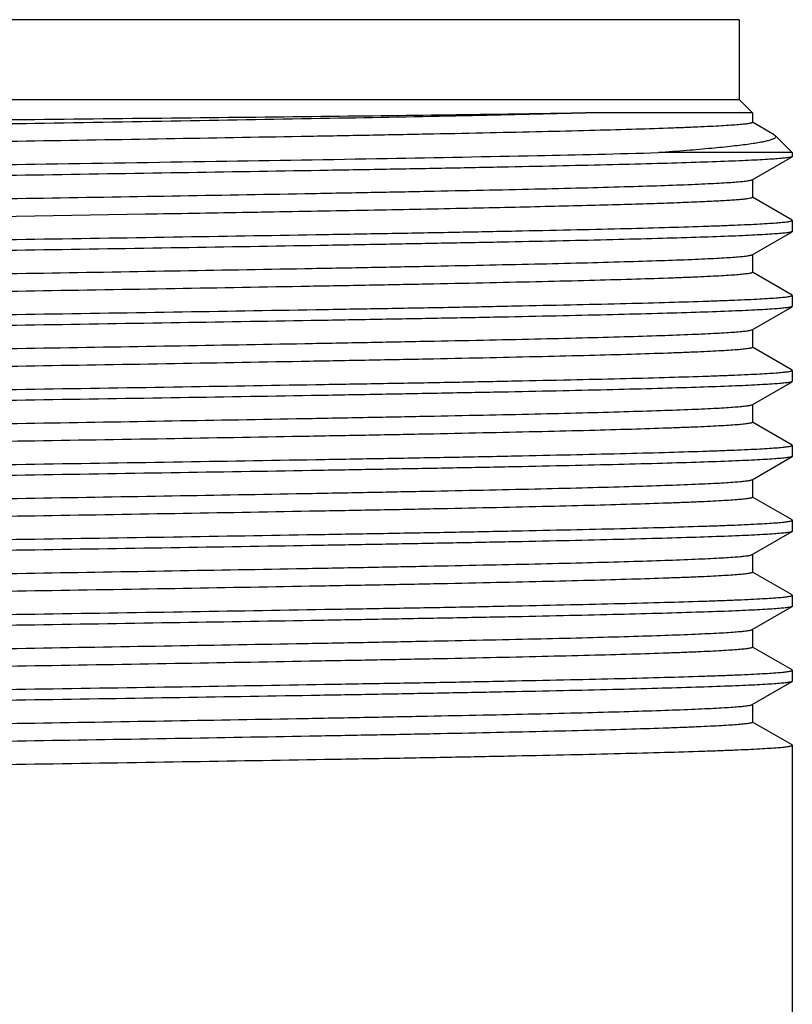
# Model space of a CAD drawing. Header units: millimetres. Extents: x 0 to 874, y 0 to 432.
# Tile 17 of 24: x 460 to 474, y 289 to 307. Entities that reach past the tile are written whole.
import ezdxf

# ---------------------------------------------------------------- set-up
doc = ezdxf.new("R2010")
doc.units = ezdxf.units.MM
doc.header["$LTSCALE"] = 30.734
doc.layers.get('0').update_dxf_attribs({"linetype": 'CONTINUOUS'})

msp = doc.modelspace()

# ---------------------------------------------------------------- linework, layer by layer
at = {"color": 7, "linetype": 'Continuous'}
for p, q in [((473.353, 307.464), (446.853, 307.464)), ((473.353, 307.464), (473.353, 305.964)), ((446.853, 305.964), (473.353, 305.964)), ((473.353, 305.964), (473.603, 305.714)), ((473.603, 305.714), (470.464, 305.714)), ((473.603, 305.714), (473.603, 305.533)), ((474.012, 305.301), (473.605, 305.536)), ((474.012, 305.3), (474.032, 305.286)), ((474.031, 305.286), (474.353, 304.964)), ((474.353, 304.964), (471.836, 304.964)), ((474.353, 304.964), (474.353, 304.893)), ((473.598, 304.454), (474.348, 304.887)), ((474.353, 304.893), (474.348, 304.887)), ((473.603, 304.46), (473.603, 304.123)), ((474.348, 303.696), (473.605, 304.126)), ((460.103, 303.771), (458.023, 303.736)), ((462.183, 303.805), (460.103, 303.771)), ((474.353, 303.69), (474.348, 303.696)), ((474.353, 303.69), (474.353, 303.483)), ((473.598, 303.044), (474.348, 303.477)), ((474.354, 303.484), (474.348, 303.478)), ((473.603, 303.05), (473.603, 302.713)), ((474.348, 302.286), (473.605, 302.716)), ((474.354, 302.28), (474.348, 302.286)), ((474.353, 302.28), (474.353, 302.073)), ((473.598, 301.634), (474.348, 302.067)), ((474.354, 302.074), (474.348, 302.068)), ((473.603, 301.64), (473.603, 301.303)), ((474.348, 300.876), (473.605, 301.306)), ((474.354, 300.87), (474.348, 300.876)), ((474.353, 300.87), (474.353, 300.663)), ((473.598, 300.224), (474.348, 300.657)), ((474.354, 300.664), (474.348, 300.658)), ((473.603, 300.23), (473.603, 299.893)), ((474.348, 299.466), (473.605, 299.896)), ((474.354, 299.46), (474.348, 299.466)), ((474.353, 299.46), (474.353, 299.253)), ((473.598, 298.814), (474.348, 299.247)), ((474.354, 299.254), (474.348, 299.248)), ((473.603, 298.82), (473.603, 298.483)), ((474.348, 298.056), (473.605, 298.486)), ((474.354, 298.05), (474.348, 298.056)), ((474.353, 298.05), (474.353, 297.843)), ((473.598, 297.404), (474.348, 297.837)), ((474.354, 297.844), (474.348, 297.838)), ((473.603, 297.41), (473.603, 297.073)), ((474.348, 296.646), (473.605, 297.076)), ((474.354, 296.64), (474.348, 296.646)), ((474.353, 296.64), (474.353, 296.433)), ((473.598, 295.994), (474.348, 296.427)), ((474.354, 296.434), (474.348, 296.428)), ((473.603, 296), (473.603, 295.663)), ((474.348, 295.236), (473.605, 295.666)), ((474.354, 295.23), (474.348, 295.236)), ((474.353, 295.23), (474.353, 295.023)), ((473.598, 294.584), (474.348, 295.017)), ((474.353, 295.023), (474.348, 295.017)), ((473.603, 294.59), (473.603, 294.253)), ((474.348, 293.826), (473.605, 294.256)), ((474.354, 293.82), (474.348, 293.826)), ((474.353, 293.82), (474.353, 288.464))]:
    msp.add_line(p, q, dxfattribs=at)
for points, knots in [([(460.103, 305.518), (461.08, 305.534), (462.986, 305.566), (465.731, 305.613), (468.208, 305.662), (469.755, 305.696), (470.464, 305.714)], [0, 0, 0, 0, 0.282717, 0.551951, 0.794899, 1, 1, 1, 1]), ([(460.103, 305.59), (461.083, 305.601), (462.994, 305.62), (465.743, 305.65), (468.217, 305.681), (469.759, 305.702), (470.464, 305.714)], [0, 0, 0, 0, 0.283714, 0.553318, 0.795951, 1, 1, 1, 1]), ([(446.255, 305.366), (446.257, 305.368), (446.266, 305.371), (446.281, 305.374), (446.305, 305.377), (446.337, 305.381), (446.378, 305.384), (446.448, 305.389), (446.556, 305.395), (446.709, 305.402), (446.894, 305.409), (447.111, 305.415), (447.358, 305.422), (447.636, 305.429), (448.065, 305.439), (448.672, 305.451), (449.48, 305.465), (450.39, 305.478), (451.392, 305.492), (452.477, 305.506), (453.635, 305.52), (455.291, 305.539), (457.454, 305.563), (459.209, 305.58), (460.103, 305.59)], [0, 0, 0, 0, 0.0006, 0.001766, 0.003517, 0.005856, 0.008783, 0.012296, 0.02107, 0.03216, 0.045542, 0.06119, 0.079077, 0.099162, 0.121391, 0.172063, 0.230607, 0.296479, 0.36907, 0.447674, 0.531522, 0.619826, 0.806342, 1, 1, 1, 1]), ([(446.603, 305.165), (446.603, 305.168), (446.609, 305.173), (446.622, 305.177), (446.642, 305.183), (446.685, 305.191), (446.76, 305.2), (446.873, 305.211), (447.018, 305.222), (447.195, 305.233), (447.403, 305.243), (447.641, 305.254), (447.909, 305.265), (448.325, 305.281), (448.914, 305.3), (449.701, 305.321), (450.588, 305.343), (451.566, 305.365), (452.627, 305.387), (453.76, 305.408), (455.382, 305.438), (457.503, 305.475), (459.225, 305.503), (460.103, 305.518)], [0, 0, 0, 0, 0.000507, 0.001497, 0.003056, 0.0052, 0.011261, 0.019685, 0.030461, 0.043567, 0.058971, 0.07664, 0.096532, 0.118597, 0.169035, 0.227469, 0.29334, 0.366013, 0.444789, 0.52891, 0.617568, 0.805033, 1, 1, 1, 1]), ([(473.603, 305.533), (473.603, 305.531), (473.597, 305.526), (473.585, 305.521), (473.564, 305.516), (473.521, 305.508), (473.446, 305.498), (473.333, 305.487), (473.188, 305.477), (473.012, 305.466), (472.804, 305.455), (472.566, 305.444), (472.297, 305.433), (471.881, 305.418), (471.292, 305.399), (470.505, 305.377), (469.618, 305.356), (468.64, 305.334), (467.579, 305.312), (466.447, 305.29), (464.824, 305.261), (462.703, 305.223), (460.981, 305.195), (460.103, 305.181)], [0, 0, 0, 0, 0.000508, 0.001499, 0.003057, 0.005201, 0.011262, 0.019686, 0.030462, 0.043568, 0.058973, 0.076641, 0.096533, 0.118598, 0.169036, 0.227469, 0.29334, 0.366013, 0.444788, 0.528909, 0.617567, 0.805032, 1, 1, 1, 1]), ([(460.103, 305.181), (459.241, 305.166), (457.549, 305.137), (455.463, 305.102), (453.865, 305.073), (452.746, 305.051), (451.696, 305.03), (450.723, 305.009), (449.838, 304.987), (449.048, 304.965), (448.361, 304.944), (447.855, 304.926), (447.506, 304.911), (447.289, 304.9), (447.1, 304.889), (446.942, 304.878), (446.815, 304.868), (446.718, 304.858), (446.657, 304.849), (446.624, 304.841), (446.613, 304.837), (446.609, 304.835)], [0, 0, 0, 0, 0.191596, 0.376082, 0.463517, 0.546647, 0.624703, 0.696963, 0.762755, 0.821468, 0.872559, 0.915554, 0.93389, 0.950059, 0.964026, 0.975759, 0.985232, 0.992427, 0.99734, 0.998946, 1, 1, 1, 1]), ([(474.032, 305.286), (474.037, 305.28), (474.046, 305.265), (474.03, 305.239), (473.997, 305.221), (473.946, 305.201), (473.875, 305.181), (473.784, 305.162), (473.673, 305.142), (473.543, 305.123), (473.394, 305.103), (473.157, 305.076), (472.814, 305.041), (472.349, 305.001), (472.015, 304.977), (471.836, 304.964)], [0, 0, 0, 0, 0.010016, 0.020049, 0.036107, 0.060037, 0.092386, 0.133354, 0.182932, 0.24104, 0.307573, 0.382422, 0.556667, 0.762914, 1, 1, 1, 1]), ([(460.103, 304.748), (461.241, 304.766), (463.45, 304.8), (466.601, 304.852), (469.375, 304.905), (471.077, 304.943), (471.836, 304.964)], [0, 0, 0, 0, 0.290845, 0.564759, 0.805817, 1, 1, 1, 1]), ([(474.348, 304.887), (474.344, 304.885), (474.332, 304.881), (474.298, 304.873), (474.234, 304.864), (474.133, 304.854), (473.999, 304.843), (473.833, 304.832), (473.635, 304.822), (473.406, 304.811), (473.038, 304.796), (472.505, 304.778), (471.78, 304.756), (470.946, 304.735), (470.012, 304.713), (468.985, 304.692), (467.876, 304.67), (466.694, 304.649), (465.006, 304.619), (462.802, 304.584), (461.014, 304.555), (460.103, 304.541)], [0, 0, 0, 0, 0.001014, 0.002581, 0.007422, 0.014556, 0.023972, 0.035653, 0.049574, 0.065702, 0.084002, 0.126944, 0.178001, 0.2367, 0.302499, 0.374783, 0.45288, 0.536068, 0.623571, 0.808222, 1, 1, 1, 1]), ([(445.858, 304.401), (445.863, 304.404), (445.874, 304.408), (445.909, 304.416), (445.972, 304.424), (446.073, 304.435), (446.207, 304.445), (446.373, 304.456), (446.571, 304.467), (446.801, 304.478), (447.168, 304.493), (447.701, 304.511), (448.426, 304.532), (449.26, 304.554), (450.195, 304.576), (451.221, 304.597), (452.331, 304.618), (453.512, 304.64), (455.2, 304.669), (457.404, 304.704), (459.192, 304.733), (460.103, 304.748)], [0, 0, 0, 0, 0.001014, 0.002582, 0.007425, 0.014558, 0.023973, 0.035655, 0.049576, 0.065704, 0.084004, 0.126945, 0.178003, 0.236703, 0.302501, 0.374785, 0.452882, 0.536067, 0.62357, 0.80822, 1, 1, 1, 1]), ([(460.103, 304.541), (459.176, 304.526), (457.359, 304.498), (455.12, 304.461), (453.407, 304.431), (452.212, 304.41), (451.092, 304.388), (450.059, 304.366), (449.123, 304.344), (448.293, 304.323), (447.671, 304.304), (447.232, 304.288), (446.948, 304.277), (446.697, 304.266), (446.478, 304.256), (446.291, 304.245), (446.138, 304.234), (446.019, 304.224), (445.94, 304.214), (445.895, 304.206), (445.873, 304.2), (445.86, 304.196), (445.853, 304.191), (445.853, 304.188)], [0, 0, 0, 0, 0.194978, 0.382451, 0.471115, 0.55524, 0.63402, 0.706698, 0.772573, 0.83101, 0.881449, 0.903515, 0.923407, 0.941076, 0.956479, 0.969583, 0.980357, 0.988778, 0.994833, 0.996974, 0.998527, 0.99951, 1, 1, 1, 1]), ([(460.103, 304.108), (460.965, 304.122), (462.658, 304.151), (464.744, 304.186), (466.341, 304.216), (467.46, 304.238), (468.511, 304.259), (469.483, 304.28), (470.368, 304.301), (471.158, 304.323), (471.846, 304.344), (472.351, 304.362), (472.7, 304.378), (472.918, 304.388), (473.106, 304.399), (473.264, 304.41), (473.391, 304.42), (473.488, 304.431), (473.549, 304.44), (473.582, 304.448), (473.594, 304.452), (473.598, 304.454)], [0, 0, 0, 0, 0.191596, 0.376082, 0.463517, 0.546648, 0.624703, 0.696963, 0.762756, 0.821468, 0.872559, 0.915554, 0.93389, 0.950059, 0.964026, 0.975759, 0.985232, 0.992427, 0.997341, 0.998946, 1, 1, 1, 1]), ([(446.603, 303.755), (446.603, 303.758), (446.609, 303.763), (446.622, 303.767), (446.642, 303.773), (446.685, 303.781), (446.76, 303.79), (446.873, 303.801), (447.018, 303.812), (447.195, 303.823), (447.403, 303.833), (447.641, 303.844), (447.909, 303.855), (448.325, 303.871), (448.914, 303.89), (449.701, 303.911), (450.588, 303.933), (451.566, 303.955), (452.627, 303.977), (453.76, 303.998), (455.382, 304.028), (457.503, 304.065), (459.225, 304.093), (460.103, 304.108)], [0, 0, 0, 0, 0.000507, 0.001497, 0.003056, 0.0052, 0.011261, 0.019685, 0.030461, 0.043567, 0.058971, 0.07664, 0.096532, 0.118597, 0.169035, 0.227469, 0.29334, 0.366013, 0.444789, 0.52891, 0.617568, 0.805033, 1, 1, 1, 1]), ([(473.603, 304.123), (473.603, 304.119), (473.586, 304.111), (473.558, 304.104), (473.506, 304.095), (473.437, 304.087), (473.347, 304.079), (473.238, 304.07), (473.11, 304.062), (472.9, 304.05), (472.59, 304.035), (472.164, 304.018), (471.667, 304.001), (471.101, 303.984), (470.469, 303.967), (469.777, 303.95), (469.027, 303.932), (467.925, 303.908), (466.441, 303.88), (465.225, 303.858), (464.591, 303.847)], [0, 0, 0, 0, 0.001466, 0.004926, 0.010547, 0.018346, 0.028321, 0.040463, 0.054759, 0.071188, 0.110346, 0.157717, 0.213017, 0.275925, 0.346063, 0.423022, 0.506344, 0.595538, 0.78939, 1, 1, 1, 1]), ([(460.103, 303.338), (461.03, 303.352), (462.848, 303.38), (465.087, 303.418), (466.799, 303.447), (467.995, 303.468), (469.114, 303.491), (470.147, 303.513), (471.083, 303.534), (471.914, 303.556), (472.536, 303.575), (472.975, 303.59), (473.258, 303.601), (473.509, 303.612), (473.729, 303.623), (473.915, 303.634), (474.068, 303.644), (474.188, 303.655), (474.266, 303.665), (474.312, 303.673), (474.334, 303.678), (474.347, 303.682), (474.353, 303.688), (474.353, 303.69)], [0, 0, 0, 0, 0.194979, 0.382454, 0.471117, 0.555243, 0.634023, 0.706701, 0.772575, 0.831011, 0.881451, 0.903517, 0.923409, 0.941077, 0.95648, 0.969585, 0.980358, 0.988779, 0.994835, 0.996975, 0.998528, 0.99951, 1, 1, 1, 1]), ([(464.591, 303.847), (464.395, 303.843), (463.592, 303.829), (462.789, 303.815), (462.183, 303.805)], [0, 0, 0, 0, 0.245374, 1, 1, 1, 1]), ([(474.348, 303.477), (474.344, 303.475), (474.332, 303.471), (474.298, 303.463), (474.234, 303.454), (474.133, 303.444), (473.999, 303.433), (473.833, 303.423), (473.635, 303.412), (473.406, 303.401), (473.038, 303.386), (472.505, 303.368), (471.78, 303.346), (470.946, 303.325), (470.012, 303.303), (468.985, 303.282), (467.876, 303.261), (466.694, 303.239), (465.006, 303.209), (462.802, 303.174), (461.014, 303.145), (460.103, 303.131)], [0, 0, 0, 0, 0.001014, 0.002582, 0.007425, 0.014558, 0.023973, 0.035655, 0.049576, 0.065704, 0.084005, 0.126945, 0.178003, 0.236703, 0.3025, 0.374785, 0.452881, 0.536066, 0.623569, 0.808219, 1, 1, 1, 1]), ([(445.858, 302.991), (445.863, 302.994), (445.874, 302.998), (445.909, 303.006), (445.972, 303.014), (446.073, 303.025), (446.207, 303.035), (446.373, 303.046), (446.571, 303.057), (446.801, 303.068), (447.168, 303.083), (447.701, 303.101), (448.426, 303.122), (449.26, 303.144), (450.195, 303.166), (451.221, 303.187), (452.331, 303.208), (453.512, 303.23), (455.2, 303.259), (457.404, 303.294), (459.192, 303.323), (460.103, 303.338)], [0, 0, 0, 0, 0.001014, 0.002582, 0.007425, 0.014558, 0.023973, 0.035655, 0.049576, 0.065704, 0.084005, 0.126945, 0.178003, 0.236703, 0.302501, 0.374785, 0.452882, 0.536068, 0.62357, 0.80822, 1, 1, 1, 1]), ([(460.103, 303.131), (459.176, 303.116), (457.359, 303.088), (455.12, 303.051), (453.407, 303.021), (452.212, 303), (451.092, 302.978), (450.059, 302.956), (449.123, 302.934), (448.293, 302.913), (447.671, 302.894), (447.232, 302.878), (446.948, 302.867), (446.697, 302.856), (446.478, 302.846), (446.291, 302.835), (446.138, 302.824), (446.019, 302.814), (445.94, 302.804), (445.895, 302.796), (445.873, 302.79), (445.86, 302.786), (445.853, 302.781), (445.853, 302.778)], [0, 0, 0, 0, 0.194978, 0.382451, 0.471115, 0.55524, 0.63402, 0.706698, 0.772573, 0.83101, 0.881449, 0.903515, 0.923407, 0.941076, 0.956479, 0.969583, 0.980357, 0.988778, 0.994833, 0.996974, 0.998527, 0.99951, 1, 1, 1, 1]), ([(460.103, 302.698), (460.965, 302.712), (462.658, 302.741), (464.744, 302.776), (466.341, 302.806), (467.46, 302.828), (468.511, 302.849), (469.483, 302.87), (470.368, 302.891), (471.158, 302.913), (471.846, 302.934), (472.351, 302.952), (472.7, 302.968), (472.918, 302.978), (473.106, 302.989), (473.264, 303), (473.391, 303.01), (473.488, 303.021), (473.549, 303.03), (473.582, 303.038), (473.594, 303.042), (473.598, 303.044)], [0, 0, 0, 0, 0.191596, 0.376082, 0.463517, 0.546647, 0.624703, 0.696963, 0.762756, 0.821468, 0.872559, 0.915554, 0.93389, 0.950059, 0.964026, 0.975759, 0.985232, 0.992427, 0.997341, 0.998946, 1, 1, 1, 1]), ([(446.603, 302.345), (446.603, 302.348), (446.609, 302.353), (446.622, 302.357), (446.642, 302.363), (446.685, 302.371), (446.76, 302.38), (446.873, 302.391), (447.018, 302.402), (447.195, 302.413), (447.403, 302.423), (447.641, 302.434), (447.909, 302.445), (448.325, 302.461), (448.914, 302.48), (449.701, 302.501), (450.588, 302.523), (451.566, 302.545), (452.627, 302.567), (453.76, 302.588), (455.382, 302.618), (457.503, 302.655), (459.225, 302.683), (460.103, 302.698)], [0, 0, 0, 0, 0.000507, 0.001497, 0.003056, 0.0052, 0.011261, 0.019685, 0.030461, 0.043567, 0.058971, 0.07664, 0.096532, 0.118597, 0.169035, 0.227469, 0.29334, 0.366013, 0.444789, 0.52891, 0.617568, 0.805033, 1, 1, 1, 1]), ([(473.603, 302.713), (473.603, 302.711), (473.597, 302.706), (473.585, 302.701), (473.564, 302.696), (473.521, 302.688), (473.446, 302.678), (473.333, 302.667), (473.188, 302.657), (473.012, 302.646), (472.804, 302.635), (472.566, 302.624), (472.297, 302.613), (471.881, 302.598), (471.292, 302.579), (470.505, 302.557), (469.618, 302.536), (468.64, 302.514), (467.579, 302.492), (466.447, 302.47), (464.824, 302.441), (462.703, 302.403), (460.981, 302.375), (460.103, 302.361)], [0, 0, 0, 0, 0.000507, 0.001498, 0.003056, 0.005201, 0.011261, 0.019685, 0.030461, 0.043567, 0.058972, 0.07664, 0.096532, 0.118597, 0.169036, 0.227469, 0.29334, 0.366014, 0.44479, 0.52891, 0.617569, 0.805033, 1, 1, 1, 1]), ([(460.103, 302.361), (459.241, 302.346), (457.549, 302.317), (455.463, 302.282), (453.865, 302.253), (452.746, 302.231), (451.696, 302.21), (450.723, 302.189), (449.838, 302.167), (449.048, 302.145), (448.361, 302.124), (447.855, 302.106), (447.506, 302.091), (447.289, 302.08), (447.1, 302.069), (446.942, 302.058), (446.815, 302.048), (446.718, 302.038), (446.657, 302.029), (446.624, 302.021), (446.613, 302.017), (446.609, 302.015)], [0, 0, 0, 0, 0.191596, 0.376082, 0.463517, 0.546647, 0.624703, 0.696963, 0.762755, 0.821468, 0.872559, 0.915554, 0.93389, 0.950059, 0.964026, 0.975759, 0.985232, 0.992427, 0.99734, 0.998946, 1, 1, 1, 1]), ([(460.103, 301.928), (461.03, 301.942), (462.848, 301.97), (465.087, 302.008), (466.799, 302.037), (467.995, 302.058), (469.114, 302.081), (470.147, 302.103), (471.083, 302.124), (471.914, 302.146), (472.536, 302.165), (472.975, 302.18), (473.258, 302.191), (473.509, 302.202), (473.729, 302.213), (473.915, 302.224), (474.068, 302.234), (474.188, 302.245), (474.266, 302.255), (474.312, 302.263), (474.334, 302.268), (474.347, 302.272), (474.353, 302.278), (474.353, 302.28)], [0, 0, 0, 0, 0.194979, 0.382454, 0.471117, 0.555243, 0.634023, 0.706701, 0.772575, 0.831012, 0.881451, 0.903517, 0.923409, 0.941077, 0.95648, 0.969585, 0.980358, 0.988779, 0.994835, 0.996975, 0.998528, 0.99951, 1, 1, 1, 1]), ([(474.348, 302.067), (474.344, 302.065), (474.332, 302.061), (474.298, 302.053), (474.234, 302.044), (474.133, 302.034), (473.999, 302.023), (473.833, 302.013), (473.635, 302.002), (473.406, 301.991), (473.038, 301.976), (472.505, 301.958), (471.78, 301.936), (470.946, 301.915), (470.012, 301.893), (468.985, 301.872), (467.876, 301.851), (466.694, 301.829), (465.006, 301.799), (462.802, 301.764), (461.014, 301.735), (460.103, 301.721)], [0, 0, 0, 0, 0.001014, 0.002582, 0.007425, 0.014558, 0.023973, 0.035655, 0.049576, 0.065704, 0.084005, 0.126945, 0.178003, 0.236703, 0.3025, 0.374785, 0.452881, 0.536066, 0.623569, 0.808219, 1, 1, 1, 1]), ([(445.858, 301.581), (445.863, 301.584), (445.874, 301.588), (445.909, 301.596), (445.972, 301.604), (446.073, 301.615), (446.207, 301.625), (446.373, 301.636), (446.571, 301.647), (446.801, 301.658), (447.168, 301.673), (447.701, 301.691), (448.426, 301.712), (449.26, 301.734), (450.195, 301.756), (451.221, 301.777), (452.331, 301.798), (453.512, 301.82), (455.2, 301.849), (457.404, 301.884), (459.192, 301.913), (460.103, 301.928)], [0, 0, 0, 0, 0.001014, 0.002582, 0.007425, 0.014558, 0.023973, 0.035655, 0.049576, 0.065704, 0.084005, 0.126945, 0.178003, 0.236703, 0.302501, 0.374785, 0.452882, 0.536068, 0.62357, 0.80822, 1, 1, 1, 1]), ([(460.103, 301.721), (459.176, 301.706), (457.359, 301.678), (455.12, 301.641), (453.407, 301.611), (452.212, 301.59), (451.092, 301.568), (450.059, 301.546), (449.123, 301.524), (448.293, 301.503), (447.671, 301.484), (447.232, 301.468), (446.948, 301.457), (446.697, 301.446), (446.478, 301.436), (446.291, 301.425), (446.138, 301.414), (446.019, 301.404), (445.94, 301.394), (445.895, 301.386), (445.873, 301.38), (445.86, 301.376), (445.853, 301.371), (445.853, 301.368)], [0, 0, 0, 0, 0.194978, 0.382451, 0.471115, 0.55524, 0.63402, 0.706698, 0.772573, 0.83101, 0.881449, 0.903515, 0.923407, 0.941076, 0.956479, 0.969583, 0.980357, 0.988778, 0.994833, 0.996974, 0.998527, 0.99951, 1, 1, 1, 1]), ([(460.103, 301.288), (460.965, 301.302), (462.658, 301.331), (464.744, 301.366), (466.341, 301.396), (467.46, 301.418), (468.511, 301.439), (469.483, 301.46), (470.368, 301.481), (471.158, 301.503), (471.846, 301.524), (472.351, 301.542), (472.7, 301.558), (472.918, 301.568), (473.106, 301.579), (473.264, 301.59), (473.391, 301.6), (473.488, 301.611), (473.549, 301.62), (473.582, 301.628), (473.594, 301.632), (473.598, 301.634)], [0, 0, 0, 0, 0.191596, 0.376082, 0.463517, 0.546647, 0.624703, 0.696963, 0.762756, 0.821468, 0.872559, 0.915554, 0.93389, 0.950059, 0.964026, 0.975759, 0.985232, 0.992427, 0.997341, 0.998946, 1, 1, 1, 1]), ([(446.603, 300.935), (446.603, 300.938), (446.609, 300.943), (446.622, 300.947), (446.642, 300.953), (446.685, 300.961), (446.76, 300.97), (446.873, 300.981), (447.018, 300.992), (447.195, 301.003), (447.403, 301.013), (447.641, 301.024), (447.909, 301.035), (448.325, 301.051), (448.914, 301.07), (449.701, 301.091), (450.588, 301.113), (451.566, 301.135), (452.627, 301.157), (453.76, 301.178), (455.382, 301.208), (457.503, 301.245), (459.225, 301.273), (460.103, 301.288)], [0, 0, 0, 0, 0.000507, 0.001497, 0.003056, 0.0052, 0.011261, 0.019685, 0.030461, 0.043567, 0.058971, 0.07664, 0.096532, 0.118597, 0.169035, 0.227469, 0.293339, 0.366013, 0.444789, 0.52891, 0.617568, 0.805033, 1, 1, 1, 1]), ([(473.603, 301.303), (473.603, 301.301), (473.597, 301.296), (473.585, 301.291), (473.564, 301.286), (473.521, 301.278), (473.446, 301.268), (473.333, 301.257), (473.188, 301.247), (473.012, 301.236), (472.804, 301.225), (472.566, 301.214), (472.297, 301.203), (471.881, 301.188), (471.292, 301.169), (470.505, 301.147), (469.618, 301.126), (468.64, 301.104), (467.579, 301.082), (466.447, 301.06), (464.824, 301.031), (462.703, 300.993), (460.981, 300.965), (460.103, 300.951)], [0, 0, 0, 0, 0.000507, 0.001498, 0.003056, 0.005201, 0.011261, 0.019685, 0.030461, 0.043567, 0.058972, 0.07664, 0.096532, 0.118597, 0.169036, 0.227469, 0.29334, 0.366014, 0.44479, 0.52891, 0.617569, 0.805033, 1, 1, 1, 1]), ([(460.103, 300.951), (459.241, 300.936), (457.549, 300.907), (455.463, 300.872), (453.865, 300.843), (452.746, 300.821), (451.696, 300.8), (450.723, 300.779), (449.838, 300.757), (449.048, 300.735), (448.361, 300.714), (447.855, 300.696), (447.506, 300.681), (447.289, 300.67), (447.1, 300.659), (446.942, 300.648), (446.815, 300.638), (446.718, 300.628), (446.657, 300.619), (446.624, 300.611), (446.613, 300.607), (446.609, 300.605)], [0, 0, 0, 0, 0.191596, 0.376082, 0.463517, 0.546647, 0.624703, 0.696963, 0.762755, 0.821468, 0.872559, 0.915554, 0.93389, 0.950059, 0.964026, 0.975759, 0.985232, 0.992427, 0.99734, 0.998946, 1, 1, 1, 1]), ([(460.103, 300.518), (461.03, 300.532), (462.848, 300.56), (465.087, 300.598), (466.799, 300.627), (467.995, 300.648), (469.114, 300.671), (470.147, 300.693), (471.083, 300.714), (471.914, 300.736), (472.536, 300.755), (472.975, 300.77), (473.258, 300.781), (473.509, 300.792), (473.729, 300.803), (473.915, 300.814), (474.068, 300.824), (474.188, 300.835), (474.266, 300.845), (474.312, 300.853), (474.334, 300.858), (474.347, 300.862), (474.353, 300.868), (474.353, 300.87)], [0, 0, 0, 0, 0.194979, 0.382454, 0.471117, 0.555243, 0.634023, 0.706701, 0.772575, 0.831012, 0.881451, 0.903517, 0.923409, 0.941077, 0.95648, 0.969585, 0.980358, 0.988779, 0.994835, 0.996975, 0.998528, 0.99951, 1, 1, 1, 1]), ([(445.858, 300.171), (445.863, 300.174), (445.874, 300.178), (445.909, 300.186), (445.972, 300.194), (446.073, 300.205), (446.207, 300.215), (446.373, 300.226), (446.571, 300.237), (446.801, 300.248), (447.168, 300.263), (447.701, 300.281), (448.426, 300.302), (449.26, 300.324), (450.195, 300.346), (451.221, 300.367), (452.331, 300.388), (453.512, 300.41), (455.2, 300.439), (457.404, 300.474), (459.192, 300.503), (460.103, 300.518)], [0, 0, 0, 0, 0.001014, 0.002582, 0.007425, 0.014558, 0.023973, 0.035655, 0.049576, 0.065704, 0.084005, 0.126945, 0.178003, 0.236703, 0.302501, 0.374785, 0.452882, 0.536068, 0.62357, 0.80822, 1, 1, 1, 1]), ([(474.348, 300.657), (474.344, 300.655), (474.332, 300.651), (474.298, 300.643), (474.234, 300.634), (474.133, 300.624), (473.999, 300.613), (473.833, 300.603), (473.635, 300.592), (473.406, 300.581), (473.038, 300.566), (472.505, 300.548), (471.78, 300.526), (470.946, 300.505), (470.012, 300.483), (468.985, 300.462), (467.876, 300.441), (466.694, 300.419), (465.006, 300.389), (462.802, 300.354), (461.014, 300.325), (460.103, 300.311)], [0, 0, 0, 0, 0.001014, 0.002582, 0.007425, 0.014558, 0.023973, 0.035655, 0.049576, 0.065704, 0.084005, 0.126945, 0.178003, 0.236703, 0.3025, 0.374785, 0.452881, 0.536066, 0.623569, 0.808219, 1, 1, 1, 1]), ([(460.103, 300.311), (459.176, 300.296), (457.359, 300.268), (455.12, 300.231), (453.407, 300.201), (452.212, 300.18), (451.092, 300.158), (450.059, 300.136), (449.123, 300.114), (448.293, 300.093), (447.671, 300.074), (447.232, 300.058), (446.948, 300.047), (446.697, 300.036), (446.478, 300.026), (446.291, 300.015), (446.138, 300.004), (446.019, 299.994), (445.94, 299.984), (445.895, 299.976), (445.873, 299.97), (445.86, 299.966), (445.853, 299.961), (445.853, 299.958)], [0, 0, 0, 0, 0.194978, 0.382451, 0.471115, 0.55524, 0.63402, 0.706698, 0.772573, 0.83101, 0.881449, 0.903515, 0.923407, 0.941076, 0.956479, 0.969583, 0.980357, 0.988778, 0.994833, 0.996974, 0.998527, 0.99951, 1, 1, 1, 1]), ([(460.103, 299.878), (460.965, 299.892), (462.658, 299.921), (464.744, 299.956), (466.341, 299.986), (467.46, 300.008), (468.511, 300.029), (469.483, 300.05), (470.368, 300.071), (471.158, 300.093), (471.846, 300.114), (472.351, 300.132), (472.7, 300.148), (472.918, 300.158), (473.106, 300.169), (473.264, 300.18), (473.391, 300.19), (473.488, 300.201), (473.549, 300.21), (473.582, 300.218), (473.594, 300.222), (473.598, 300.224)], [0, 0, 0, 0, 0.191596, 0.376082, 0.463517, 0.546648, 0.624703, 0.696963, 0.762756, 0.821468, 0.872559, 0.915554, 0.93389, 0.950059, 0.964026, 0.975759, 0.985232, 0.992427, 0.997341, 0.998946, 1, 1, 1, 1]), ([(446.603, 299.525), (446.603, 299.528), (446.609, 299.533), (446.622, 299.537), (446.642, 299.543), (446.685, 299.551), (446.76, 299.56), (446.873, 299.571), (447.018, 299.582), (447.195, 299.593), (447.403, 299.603), (447.641, 299.614), (447.909, 299.625), (448.325, 299.641), (448.914, 299.66), (449.701, 299.681), (450.588, 299.703), (451.566, 299.725), (452.627, 299.747), (453.76, 299.768), (455.382, 299.798), (457.503, 299.835), (459.225, 299.863), (460.103, 299.878)], [0, 0, 0, 0, 0.000507, 0.001497, 0.003056, 0.0052, 0.011261, 0.019685, 0.030461, 0.043567, 0.058971, 0.07664, 0.096532, 0.118597, 0.169035, 0.227469, 0.29334, 0.366013, 0.444789, 0.52891, 0.617568, 0.805033, 1, 1, 1, 1]), ([(473.603, 299.893), (473.603, 299.891), (473.597, 299.886), (473.585, 299.881), (473.564, 299.876), (473.521, 299.868), (473.446, 299.858), (473.333, 299.847), (473.188, 299.837), (473.012, 299.826), (472.804, 299.815), (472.566, 299.804), (472.297, 299.793), (471.881, 299.778), (471.292, 299.759), (470.505, 299.737), (469.618, 299.716), (468.64, 299.694), (467.579, 299.672), (466.447, 299.65), (464.824, 299.621), (462.703, 299.583), (460.981, 299.555), (460.103, 299.541)], [0, 0, 0, 0, 0.000507, 0.001498, 0.003056, 0.005201, 0.011261, 0.019685, 0.030461, 0.043567, 0.058972, 0.07664, 0.096532, 0.118597, 0.169036, 0.227469, 0.29334, 0.366014, 0.44479, 0.52891, 0.617569, 0.805033, 1, 1, 1, 1]), ([(460.103, 299.541), (459.241, 299.526), (457.549, 299.497), (455.463, 299.462), (453.865, 299.433), (452.746, 299.411), (451.696, 299.39), (450.723, 299.369), (449.838, 299.347), (449.048, 299.325), (448.361, 299.304), (447.855, 299.286), (447.506, 299.271), (447.289, 299.26), (447.1, 299.249), (446.942, 299.238), (446.815, 299.228), (446.718, 299.218), (446.657, 299.209), (446.624, 299.201), (446.613, 299.197), (446.609, 299.195)], [0, 0, 0, 0, 0.191596, 0.376082, 0.463517, 0.546647, 0.624703, 0.696963, 0.762755, 0.821468, 0.872559, 0.915554, 0.93389, 0.950059, 0.964026, 0.975759, 0.985232, 0.992427, 0.99734, 0.998946, 1, 1, 1, 1]), ([(460.103, 299.108), (461.03, 299.122), (462.848, 299.15), (465.087, 299.188), (466.799, 299.217), (467.995, 299.238), (469.114, 299.261), (470.147, 299.283), (471.083, 299.304), (471.914, 299.326), (472.536, 299.345), (472.975, 299.36), (473.258, 299.371), (473.509, 299.382), (473.729, 299.393), (473.915, 299.404), (474.068, 299.414), (474.188, 299.425), (474.266, 299.435), (474.312, 299.443), (474.334, 299.448), (474.347, 299.452), (474.353, 299.458), (474.353, 299.46)], [0, 0, 0, 0, 0.194979, 0.382454, 0.471117, 0.555243, 0.634023, 0.706701, 0.772575, 0.831012, 0.881451, 0.903517, 0.923409, 0.941077, 0.95648, 0.969585, 0.980358, 0.988779, 0.994835, 0.996975, 0.998528, 0.99951, 1, 1, 1, 1]), ([(474.348, 299.247), (474.344, 299.245), (474.332, 299.241), (474.298, 299.233), (474.234, 299.224), (474.133, 299.214), (473.999, 299.203), (473.833, 299.193), (473.635, 299.182), (473.406, 299.171), (473.038, 299.156), (472.505, 299.138), (471.78, 299.116), (470.946, 299.095), (470.012, 299.073), (468.985, 299.052), (467.876, 299.031), (466.694, 299.009), (465.006, 298.979), (462.802, 298.944), (461.014, 298.915), (460.103, 298.901)], [0, 0, 0, 0, 0.001014, 0.002582, 0.007425, 0.014558, 0.023973, 0.035655, 0.049576, 0.065704, 0.084005, 0.126945, 0.178003, 0.236703, 0.3025, 0.374785, 0.452881, 0.536066, 0.623569, 0.808219, 1, 1, 1, 1]), ([(445.858, 298.761), (445.863, 298.764), (445.874, 298.768), (445.909, 298.776), (445.972, 298.784), (446.073, 298.795), (446.207, 298.805), (446.373, 298.816), (446.571, 298.827), (446.801, 298.838), (447.168, 298.853), (447.701, 298.871), (448.426, 298.892), (449.26, 298.914), (450.195, 298.936), (451.221, 298.957), (452.331, 298.978), (453.512, 299), (455.2, 299.029), (457.404, 299.064), (459.192, 299.093), (460.103, 299.108)], [0, 0, 0, 0, 0.001014, 0.002582, 0.007425, 0.014558, 0.023973, 0.035655, 0.049576, 0.065704, 0.084005, 0.126945, 0.178003, 0.236703, 0.302501, 0.374785, 0.452882, 0.536068, 0.62357, 0.80822, 1, 1, 1, 1]), ([(460.103, 298.901), (459.176, 298.886), (457.359, 298.858), (455.12, 298.821), (453.407, 298.791), (452.212, 298.77), (451.092, 298.748), (450.059, 298.726), (449.123, 298.704), (448.293, 298.683), (447.671, 298.664), (447.232, 298.648), (446.948, 298.637), (446.697, 298.626), (446.478, 298.616), (446.291, 298.605), (446.138, 298.594), (446.019, 298.584), (445.94, 298.574), (445.895, 298.566), (445.873, 298.56), (445.86, 298.556), (445.853, 298.551), (445.853, 298.548)], [0, 0, 0, 0, 0.194978, 0.382451, 0.471115, 0.55524, 0.63402, 0.706698, 0.772573, 0.83101, 0.881449, 0.903515, 0.923407, 0.941076, 0.956479, 0.969583, 0.980357, 0.988778, 0.994833, 0.996974, 0.998527, 0.99951, 1, 1, 1, 1]), ([(460.103, 298.468), (460.965, 298.482), (462.658, 298.511), (464.744, 298.546), (466.341, 298.576), (467.46, 298.598), (468.511, 298.619), (469.483, 298.64), (470.368, 298.661), (471.158, 298.683), (471.846, 298.704), (472.351, 298.722), (472.7, 298.738), (472.918, 298.748), (473.106, 298.759), (473.264, 298.77), (473.391, 298.78), (473.488, 298.791), (473.549, 298.8), (473.582, 298.808), (473.594, 298.812), (473.598, 298.814)], [0, 0, 0, 0, 0.191596, 0.376082, 0.463517, 0.546647, 0.624703, 0.696963, 0.762756, 0.821468, 0.872559, 0.915554, 0.93389, 0.950059, 0.964026, 0.975759, 0.985232, 0.992427, 0.997341, 0.998946, 1, 1, 1, 1]), ([(473.603, 298.483), (473.603, 298.481), (473.597, 298.476), (473.585, 298.471), (473.564, 298.466), (473.521, 298.458), (473.446, 298.448), (473.333, 298.437), (473.188, 298.427), (473.012, 298.416), (472.804, 298.405), (472.566, 298.394), (472.297, 298.383), (471.881, 298.368), (471.292, 298.349), (470.505, 298.327), (469.618, 298.306), (468.64, 298.284), (467.579, 298.262), (466.447, 298.24), (464.824, 298.211), (462.703, 298.173), (460.981, 298.145), (460.103, 298.131)], [0, 0, 0, 0, 0.000507, 0.001498, 0.003056, 0.005201, 0.011261, 0.019685, 0.030461, 0.043567, 0.058972, 0.07664, 0.096532, 0.118597, 0.169036, 0.227469, 0.29334, 0.366014, 0.44479, 0.52891, 0.617569, 0.805033, 1, 1, 1, 1]), ([(446.603, 298.115), (446.603, 298.118), (446.609, 298.123), (446.622, 298.127), (446.642, 298.133), (446.685, 298.141), (446.76, 298.15), (446.873, 298.161), (447.018, 298.172), (447.195, 298.183), (447.403, 298.193), (447.641, 298.204), (447.909, 298.215), (448.325, 298.231), (448.914, 298.25), (449.701, 298.271), (450.588, 298.293), (451.566, 298.315), (452.627, 298.337), (453.76, 298.358), (455.382, 298.388), (457.503, 298.425), (459.225, 298.453), (460.103, 298.468)], [0, 0, 0, 0, 0.000507, 0.001497, 0.003056, 0.0052, 0.011261, 0.019685, 0.030461, 0.043567, 0.058971, 0.07664, 0.096532, 0.118597, 0.169035, 0.227469, 0.293339, 0.366013, 0.444789, 0.52891, 0.617568, 0.805033, 1, 1, 1, 1]), ([(460.103, 298.131), (459.241, 298.116), (457.549, 298.087), (455.463, 298.052), (453.865, 298.023), (452.746, 298.001), (451.696, 297.98), (450.723, 297.959), (449.838, 297.937), (449.048, 297.915), (448.361, 297.894), (447.855, 297.876), (447.506, 297.861), (447.289, 297.85), (447.1, 297.839), (446.942, 297.828), (446.815, 297.818), (446.718, 297.808), (446.657, 297.799), (446.624, 297.791), (446.613, 297.787), (446.609, 297.785)], [0, 0, 0, 0, 0.191596, 0.376082, 0.463517, 0.546647, 0.624703, 0.696963, 0.762755, 0.821468, 0.872559, 0.915554, 0.93389, 0.950059, 0.964026, 0.975759, 0.985232, 0.992427, 0.99734, 0.998946, 1, 1, 1, 1]), ([(460.103, 297.698), (461.03, 297.712), (462.848, 297.74), (465.087, 297.778), (466.799, 297.807), (467.995, 297.828), (469.114, 297.851), (470.147, 297.873), (471.083, 297.894), (471.914, 297.916), (472.536, 297.935), (472.975, 297.95), (473.258, 297.961), (473.509, 297.972), (473.729, 297.983), (473.915, 297.994), (474.068, 298.004), (474.188, 298.015), (474.266, 298.025), (474.312, 298.033), (474.334, 298.038), (474.347, 298.042), (474.353, 298.048), (474.353, 298.05)], [0, 0, 0, 0, 0.194979, 0.382454, 0.471117, 0.555243, 0.634023, 0.706701, 0.772575, 0.831012, 0.881451, 0.903517, 0.923409, 0.941077, 0.95648, 0.969585, 0.980358, 0.988779, 0.994835, 0.996975, 0.998528, 0.99951, 1, 1, 1, 1]), ([(474.348, 297.837), (474.344, 297.835), (474.332, 297.831), (474.298, 297.823), (474.234, 297.814), (474.133, 297.804), (473.999, 297.793), (473.833, 297.783), (473.635, 297.772), (473.406, 297.761), (473.038, 297.746), (472.505, 297.728), (471.78, 297.706), (470.946, 297.685), (470.012, 297.663), (468.985, 297.642), (467.876, 297.621), (466.694, 297.599), (465.006, 297.569), (462.802, 297.534), (461.014, 297.505), (460.103, 297.491)], [0, 0, 0, 0, 0.001014, 0.002582, 0.007425, 0.014558, 0.023973, 0.035655, 0.049576, 0.065704, 0.084005, 0.126945, 0.178003, 0.236703, 0.3025, 0.374785, 0.452881, 0.536066, 0.623569, 0.808219, 1, 1, 1, 1]), ([(445.858, 297.351), (445.863, 297.354), (445.874, 297.358), (445.909, 297.366), (445.972, 297.374), (446.073, 297.385), (446.207, 297.395), (446.373, 297.406), (446.571, 297.417), (446.801, 297.428), (447.168, 297.443), (447.701, 297.461), (448.426, 297.482), (449.26, 297.504), (450.195, 297.526), (451.221, 297.547), (452.331, 297.568), (453.512, 297.59), (455.2, 297.619), (457.404, 297.654), (459.192, 297.683), (460.103, 297.698)], [0, 0, 0, 0, 0.001014, 0.002582, 0.007425, 0.014558, 0.023973, 0.035655, 0.049576, 0.065704, 0.084005, 0.126945, 0.178003, 0.236703, 0.302501, 0.374785, 0.452882, 0.536068, 0.62357, 0.80822, 1, 1, 1, 1]), ([(460.103, 297.491), (459.176, 297.476), (457.359, 297.448), (455.12, 297.411), (453.407, 297.381), (452.212, 297.36), (451.092, 297.338), (450.059, 297.316), (449.123, 297.294), (448.293, 297.273), (447.671, 297.254), (447.232, 297.238), (446.948, 297.227), (446.697, 297.216), (446.478, 297.206), (446.291, 297.195), (446.138, 297.184), (446.019, 297.174), (445.94, 297.164), (445.895, 297.156), (445.873, 297.15), (445.86, 297.146), (445.853, 297.141), (445.853, 297.138)], [0, 0, 0, 0, 0.194978, 0.382451, 0.471115, 0.55524, 0.63402, 0.706698, 0.772573, 0.83101, 0.881449, 0.903515, 0.923407, 0.941076, 0.956479, 0.969583, 0.980357, 0.988778, 0.994833, 0.996974, 0.998527, 0.99951, 1, 1, 1, 1]), ([(460.103, 297.058), (460.965, 297.072), (462.658, 297.101), (464.744, 297.136), (466.341, 297.166), (467.46, 297.188), (468.511, 297.209), (469.483, 297.23), (470.368, 297.251), (471.158, 297.273), (471.846, 297.294), (472.351, 297.312), (472.7, 297.328), (472.918, 297.338), (473.106, 297.349), (473.264, 297.36), (473.391, 297.37), (473.488, 297.381), (473.549, 297.39), (473.582, 297.398), (473.594, 297.402), (473.598, 297.404)], [0, 0, 0, 0, 0.191596, 0.376082, 0.463517, 0.546647, 0.624703, 0.696963, 0.762756, 0.821468, 0.872559, 0.915554, 0.93389, 0.950059, 0.964026, 0.975759, 0.985232, 0.992427, 0.997341, 0.998946, 1, 1, 1, 1]), ([(446.603, 296.705), (446.603, 296.708), (446.609, 296.713), (446.622, 296.717), (446.642, 296.723), (446.685, 296.731), (446.76, 296.74), (446.873, 296.751), (447.018, 296.762), (447.195, 296.773), (447.403, 296.783), (447.641, 296.794), (447.909, 296.805), (448.325, 296.821), (448.914, 296.84), (449.701, 296.861), (450.588, 296.883), (451.566, 296.905), (452.627, 296.927), (453.76, 296.948), (455.382, 296.978), (457.503, 297.015), (459.225, 297.043), (460.103, 297.058)], [0, 0, 0, 0, 0.000507, 0.001497, 0.003056, 0.0052, 0.011261, 0.019685, 0.030461, 0.043567, 0.058971, 0.07664, 0.096532, 0.118597, 0.169035, 0.227469, 0.293339, 0.366013, 0.444789, 0.52891, 0.617568, 0.805033, 1, 1, 1, 1]), ([(473.603, 297.073), (473.603, 297.071), (473.597, 297.066), (473.585, 297.061), (473.564, 297.056), (473.521, 297.048), (473.446, 297.038), (473.333, 297.027), (473.188, 297.017), (473.012, 297.006), (472.804, 296.995), (472.566, 296.984), (472.297, 296.973), (471.881, 296.958), (471.292, 296.939), (470.505, 296.917), (469.618, 296.896), (468.64, 296.874), (467.579, 296.852), (466.447, 296.83), (464.824, 296.801), (462.703, 296.763), (460.981, 296.735), (460.103, 296.721)], [0, 0, 0, 0, 0.000507, 0.001498, 0.003056, 0.005201, 0.011261, 0.019685, 0.030461, 0.043567, 0.058972, 0.07664, 0.096532, 0.118597, 0.169036, 0.227469, 0.29334, 0.366014, 0.44479, 0.52891, 0.617569, 0.805033, 1, 1, 1, 1]), ([(460.103, 296.721), (459.241, 296.706), (457.549, 296.677), (455.463, 296.642), (453.865, 296.613), (452.746, 296.591), (451.696, 296.57), (450.723, 296.549), (449.838, 296.527), (449.048, 296.505), (448.361, 296.484), (447.855, 296.466), (447.506, 296.451), (447.289, 296.44), (447.1, 296.429), (446.942, 296.418), (446.815, 296.408), (446.718, 296.398), (446.657, 296.389), (446.624, 296.381), (446.613, 296.377), (446.609, 296.375)], [0, 0, 0, 0, 0.191596, 0.376082, 0.463517, 0.546647, 0.624703, 0.696963, 0.762755, 0.821468, 0.872559, 0.915554, 0.93389, 0.950059, 0.964026, 0.975759, 0.985232, 0.992427, 0.99734, 0.998946, 1, 1, 1, 1]), ([(460.103, 296.288), (461.03, 296.302), (462.848, 296.33), (465.087, 296.368), (466.799, 296.397), (467.995, 296.418), (469.114, 296.441), (470.147, 296.463), (471.083, 296.484), (471.914, 296.506), (472.536, 296.525), (472.975, 296.54), (473.258, 296.551), (473.509, 296.562), (473.729, 296.573), (473.915, 296.584), (474.068, 296.594), (474.188, 296.605), (474.266, 296.615), (474.312, 296.623), (474.334, 296.628), (474.347, 296.632), (474.353, 296.638), (474.353, 296.64)], [0, 0, 0, 0, 0.194979, 0.382454, 0.471117, 0.555243, 0.634023, 0.706701, 0.772575, 0.831012, 0.881451, 0.903517, 0.923409, 0.941077, 0.95648, 0.969585, 0.980358, 0.988779, 0.994835, 0.996975, 0.998528, 0.99951, 1, 1, 1, 1]), ([(445.858, 295.941), (445.863, 295.944), (445.874, 295.948), (445.909, 295.956), (445.972, 295.964), (446.073, 295.975), (446.207, 295.985), (446.373, 295.996), (446.571, 296.007), (446.801, 296.018), (447.168, 296.033), (447.701, 296.051), (448.426, 296.072), (449.26, 296.094), (450.195, 296.116), (451.221, 296.137), (452.331, 296.158), (453.512, 296.18), (455.2, 296.209), (457.404, 296.244), (459.192, 296.273), (460.103, 296.288)], [0, 0, 0, 0, 0.001014, 0.002582, 0.007425, 0.014558, 0.023973, 0.035655, 0.049576, 0.065704, 0.084005, 0.126945, 0.178003, 0.236703, 0.302501, 0.374785, 0.452882, 0.536068, 0.62357, 0.80822, 1, 1, 1, 1]), ([(474.348, 296.427), (474.344, 296.425), (474.332, 296.421), (474.298, 296.413), (474.234, 296.404), (474.133, 296.394), (473.999, 296.383), (473.833, 296.373), (473.635, 296.362), (473.406, 296.351), (473.038, 296.336), (472.505, 296.318), (471.78, 296.296), (470.946, 296.275), (470.012, 296.253), (468.985, 296.232), (467.876, 296.211), (466.694, 296.189), (465.006, 296.159), (462.802, 296.124), (461.014, 296.095), (460.103, 296.081)], [0, 0, 0, 0, 0.001014, 0.002582, 0.007425, 0.014558, 0.023973, 0.035655, 0.049576, 0.065704, 0.084005, 0.126945, 0.178003, 0.236703, 0.3025, 0.374785, 0.452881, 0.536066, 0.623569, 0.808219, 1, 1, 1, 1]), ([(460.103, 296.081), (459.176, 296.066), (457.359, 296.038), (455.12, 296.001), (453.407, 295.971), (452.212, 295.95), (451.092, 295.928), (450.059, 295.906), (449.123, 295.884), (448.293, 295.863), (447.671, 295.844), (447.232, 295.828), (446.948, 295.817), (446.697, 295.806), (446.478, 295.796), (446.291, 295.785), (446.138, 295.774), (446.019, 295.764), (445.94, 295.754), (445.895, 295.746), (445.873, 295.74), (445.86, 295.736), (445.853, 295.731), (445.853, 295.728)], [0, 0, 0, 0, 0.194978, 0.382451, 0.471115, 0.55524, 0.63402, 0.706698, 0.772573, 0.83101, 0.881449, 0.903515, 0.923407, 0.941076, 0.956479, 0.969584, 0.980357, 0.988778, 0.994833, 0.996974, 0.998527, 0.99951, 1, 1, 1, 1]), ([(460.103, 295.648), (460.965, 295.662), (462.658, 295.691), (464.744, 295.726), (466.341, 295.756), (467.46, 295.778), (468.511, 295.799), (469.483, 295.82), (470.368, 295.841), (471.158, 295.863), (471.846, 295.884), (472.351, 295.902), (472.7, 295.918), (472.918, 295.928), (473.106, 295.939), (473.264, 295.95), (473.391, 295.96), (473.488, 295.971), (473.549, 295.98), (473.582, 295.988), (473.594, 295.992), (473.598, 295.994)], [0, 0, 0, 0, 0.191596, 0.376082, 0.463517, 0.546647, 0.624703, 0.696963, 0.762756, 0.821468, 0.872559, 0.915554, 0.93389, 0.950059, 0.964026, 0.975759, 0.985232, 0.992427, 0.997341, 0.998946, 1, 1, 1, 1]), ([(446.603, 295.295), (446.603, 295.298), (446.609, 295.303), (446.622, 295.307), (446.642, 295.313), (446.685, 295.321), (446.76, 295.33), (446.873, 295.341), (447.018, 295.352), (447.195, 295.363), (447.403, 295.373), (447.641, 295.384), (447.909, 295.395), (448.325, 295.411), (448.914, 295.43), (449.701, 295.451), (450.588, 295.473), (451.566, 295.495), (452.627, 295.517), (453.76, 295.538), (455.382, 295.568), (457.503, 295.605), (459.225, 295.633), (460.103, 295.648)], [0, 0, 0, 0, 0.000507, 0.001497, 0.003056, 0.0052, 0.011261, 0.019685, 0.030461, 0.043567, 0.058971, 0.07664, 0.096532, 0.118597, 0.169035, 0.227469, 0.293339, 0.366013, 0.444789, 0.52891, 0.617568, 0.805033, 1, 1, 1, 1]), ([(473.603, 295.663), (473.603, 295.661), (473.597, 295.656), (473.585, 295.651), (473.564, 295.646), (473.521, 295.638), (473.446, 295.628), (473.333, 295.617), (473.188, 295.607), (473.012, 295.596), (472.804, 295.585), (472.566, 295.574), (472.297, 295.563), (471.881, 295.548), (471.292, 295.529), (470.505, 295.507), (469.618, 295.486), (468.64, 295.464), (467.579, 295.442), (466.447, 295.42), (464.824, 295.391), (462.703, 295.353), (460.981, 295.325), (460.103, 295.311)], [0, 0, 0, 0, 0.000507, 0.001498, 0.003056, 0.005201, 0.011261, 0.019685, 0.030461, 0.043567, 0.058972, 0.07664, 0.096532, 0.118597, 0.169036, 0.227469, 0.29334, 0.366014, 0.44479, 0.52891, 0.617569, 0.805033, 1, 1, 1, 1]), ([(460.103, 295.311), (459.241, 295.296), (457.549, 295.267), (455.463, 295.232), (453.865, 295.203), (452.746, 295.181), (451.696, 295.16), (450.723, 295.139), (449.838, 295.117), (449.048, 295.095), (448.361, 295.074), (447.855, 295.056), (447.506, 295.041), (447.289, 295.03), (447.1, 295.019), (446.942, 295.008), (446.815, 294.998), (446.718, 294.988), (446.657, 294.979), (446.624, 294.971), (446.613, 294.967), (446.609, 294.965)], [0, 0, 0, 0, 0.191596, 0.376082, 0.463517, 0.546647, 0.624703, 0.696963, 0.762755, 0.821468, 0.872559, 0.915554, 0.93389, 0.950059, 0.964026, 0.975759, 0.985232, 0.992427, 0.99734, 0.998946, 1, 1, 1, 1]), ([(460.103, 294.878), (461.03, 294.892), (462.848, 294.92), (465.087, 294.958), (466.799, 294.987), (467.995, 295.008), (469.114, 295.031), (470.147, 295.053), (471.083, 295.074), (471.914, 295.096), (472.536, 295.115), (472.975, 295.13), (473.258, 295.141), (473.509, 295.152), (473.729, 295.163), (473.915, 295.174), (474.068, 295.184), (474.188, 295.195), (474.266, 295.205), (474.312, 295.213), (474.334, 295.218), (474.347, 295.222), (474.353, 295.228), (474.353, 295.23)], [0, 0, 0, 0, 0.194979, 0.382454, 0.471117, 0.555243, 0.634023, 0.706701, 0.772575, 0.831012, 0.881451, 0.903517, 0.923409, 0.941077, 0.95648, 0.969585, 0.980358, 0.988779, 0.994835, 0.996975, 0.998528, 0.99951, 1, 1, 1, 1]), ([(474.348, 295.017), (474.344, 295.015), (474.332, 295.011), (474.298, 295.003), (474.234, 294.994), (474.133, 294.984), (473.999, 294.973), (473.833, 294.963), (473.635, 294.952), (473.406, 294.941), (473.038, 294.926), (472.505, 294.908), (471.78, 294.886), (470.946, 294.865), (470.012, 294.843), (468.985, 294.822), (467.876, 294.801), (466.694, 294.779), (465.006, 294.749), (462.802, 294.714), (461.014, 294.685), (460.103, 294.671)], [0, 0, 0, 0, 0.001014, 0.002582, 0.007425, 0.014558, 0.023973, 0.035655, 0.049576, 0.065704, 0.084004, 0.126945, 0.178003, 0.236703, 0.3025, 0.374785, 0.452881, 0.536066, 0.623569, 0.808219, 1, 1, 1, 1]), ([(445.858, 294.531), (445.863, 294.534), (445.874, 294.538), (445.909, 294.546), (445.972, 294.554), (446.073, 294.565), (446.207, 294.575), (446.373, 294.586), (446.571, 294.597), (446.801, 294.608), (447.168, 294.623), (447.701, 294.641), (448.426, 294.662), (449.26, 294.684), (450.195, 294.706), (451.221, 294.727), (452.331, 294.748), (453.512, 294.77), (455.2, 294.799), (457.404, 294.834), (459.192, 294.863), (460.103, 294.878)], [0, 0, 0, 0, 0.001014, 0.002582, 0.007425, 0.014558, 0.023973, 0.035655, 0.049576, 0.065704, 0.084005, 0.126945, 0.178003, 0.236703, 0.302501, 0.374785, 0.452882, 0.536068, 0.62357, 0.80822, 1, 1, 1, 1]), ([(460.103, 294.671), (459.176, 294.656), (457.359, 294.628), (455.12, 294.591), (453.407, 294.561), (452.212, 294.54), (451.092, 294.518), (450.059, 294.496), (449.123, 294.474), (448.293, 294.453), (447.671, 294.434), (447.232, 294.418), (446.948, 294.407), (446.697, 294.396), (446.478, 294.385), (446.291, 294.375), (446.138, 294.364), (446.019, 294.353), (445.94, 294.344), (445.895, 294.336), (445.873, 294.33), (445.86, 294.326), (445.853, 294.321), (445.853, 294.319)], [0, 0, 0, 0, 0.194978, 0.382453, 0.471116, 0.555243, 0.634023, 0.706701, 0.772577, 0.831014, 0.881452, 0.903519, 0.92341, 0.941078, 0.956483, 0.969587, 0.980359, 0.988781, 0.994834, 0.996974, 0.998527, 0.999509, 1, 1, 1, 1]), ([(460.103, 294.238), (460.965, 294.252), (462.658, 294.281), (464.744, 294.316), (466.341, 294.346), (467.46, 294.368), (468.511, 294.389), (469.483, 294.41), (470.368, 294.431), (471.158, 294.453), (471.846, 294.474), (472.351, 294.492), (472.7, 294.508), (472.918, 294.518), (473.106, 294.529), (473.264, 294.54), (473.391, 294.55), (473.488, 294.561), (473.549, 294.57), (473.582, 294.578), (473.594, 294.582), (473.598, 294.584)], [0, 0, 0, 0, 0.191596, 0.376082, 0.463517, 0.546647, 0.624703, 0.696963, 0.762756, 0.821468, 0.872559, 0.915554, 0.93389, 0.950059, 0.964026, 0.975759, 0.985232, 0.992427, 0.997341, 0.998946, 1, 1, 1, 1]), ([(446.603, 293.885), (446.603, 293.888), (446.609, 293.893), (446.622, 293.897), (446.642, 293.903), (446.685, 293.911), (446.76, 293.921), (446.873, 293.931), (447.018, 293.942), (447.195, 293.953), (447.403, 293.963), (447.641, 293.974), (447.909, 293.985), (448.325, 294), (448.914, 294.019), (449.701, 294.041), (450.588, 294.062), (451.566, 294.085), (452.627, 294.107), (453.76, 294.128), (455.382, 294.158), (457.503, 294.195), (459.225, 294.223), (460.103, 294.238)], [0, 0, 0, 0, 0.000507, 0.001499, 0.003059, 0.005204, 0.011263, 0.019687, 0.030464, 0.043568, 0.058973, 0.076643, 0.096534, 0.118598, 0.169036, 0.227471, 0.293341, 0.366015, 0.44479, 0.528911, 0.617571, 0.805034, 1, 1, 1, 1]), ([(473.603, 294.253), (473.603, 294.251), (473.597, 294.246), (473.585, 294.241), (473.564, 294.236), (473.521, 294.228), (473.446, 294.218), (473.333, 294.207), (473.188, 294.197), (473.012, 294.186), (472.804, 294.175), (472.566, 294.164), (472.297, 294.153), (471.881, 294.138), (471.292, 294.119), (470.505, 294.097), (469.618, 294.076), (468.64, 294.054), (467.579, 294.032), (466.447, 294.01), (464.824, 293.981), (462.703, 293.943), (460.981, 293.915), (460.103, 293.901)], [0, 0, 0, 0, 0.000507, 0.001498, 0.003056, 0.005201, 0.011261, 0.019685, 0.030461, 0.043567, 0.058972, 0.07664, 0.096532, 0.118597, 0.169036, 0.227469, 0.29334, 0.366014, 0.44479, 0.52891, 0.617569, 0.805033, 1, 1, 1, 1]), ([(460.103, 293.901), (459.241, 293.886), (457.549, 293.857), (455.463, 293.822), (453.865, 293.793), (452.746, 293.771), (451.696, 293.75), (450.723, 293.729), (449.838, 293.707), (449.048, 293.685), (448.361, 293.664), (447.855, 293.646), (447.506, 293.631), (447.289, 293.62), (447.1, 293.609), (446.942, 293.599), (446.815, 293.588), (446.718, 293.578), (446.657, 293.569), (446.624, 293.561), (446.613, 293.557), (446.609, 293.555)], [0, 0, 0, 0, 0.191597, 0.376082, 0.463518, 0.546647, 0.624703, 0.696964, 0.762755, 0.821469, 0.872559, 0.915553, 0.933889, 0.950059, 0.964025, 0.975758, 0.985232, 0.992427, 0.997339, 0.998945, 1, 1, 1, 1]), ([(460.103, 293.468), (461.03, 293.482), (462.848, 293.51), (465.087, 293.548), (466.799, 293.577), (467.995, 293.598), (469.114, 293.621), (470.147, 293.643), (471.083, 293.664), (471.914, 293.686), (472.536, 293.705), (472.975, 293.72), (473.258, 293.731), (473.509, 293.742), (473.729, 293.753), (473.915, 293.764), (474.068, 293.774), (474.188, 293.785), (474.266, 293.795), (474.312, 293.803), (474.334, 293.808), (474.347, 293.812), (474.353, 293.818), (474.353, 293.82)], [0, 0, 0, 0, 0.194979, 0.382454, 0.471117, 0.555243, 0.634023, 0.706701, 0.772575, 0.831012, 0.881451, 0.903517, 0.923409, 0.941077, 0.95648, 0.969585, 0.980358, 0.988779, 0.994835, 0.996975, 0.998528, 0.99951, 1, 1, 1, 1]), ([(445.858, 293.121), (445.863, 293.123), (445.874, 293.127), (445.909, 293.135), (445.972, 293.144), (446.073, 293.155), (446.207, 293.165), (446.373, 293.176), (446.571, 293.187), (446.801, 293.198), (447.168, 293.213), (447.701, 293.231), (448.426, 293.252), (449.26, 293.274), (450.195, 293.295), (451.221, 293.317), (452.331, 293.338), (453.512, 293.36), (455.2, 293.389), (457.404, 293.424), (459.192, 293.453), (460.103, 293.468)], [0, 0, 0, 0, 0.001015, 0.002583, 0.007425, 0.01456, 0.023976, 0.035656, 0.049577, 0.065706, 0.084005, 0.126947, 0.178003, 0.236702, 0.302501, 0.374785, 0.452882, 0.536067, 0.623569, 0.80822, 1, 1, 1, 1])]:
    msp.add_open_spline(points, degree=3, knots=knots, dxfattribs=at)

doc.saveas('drawing.dxf')
